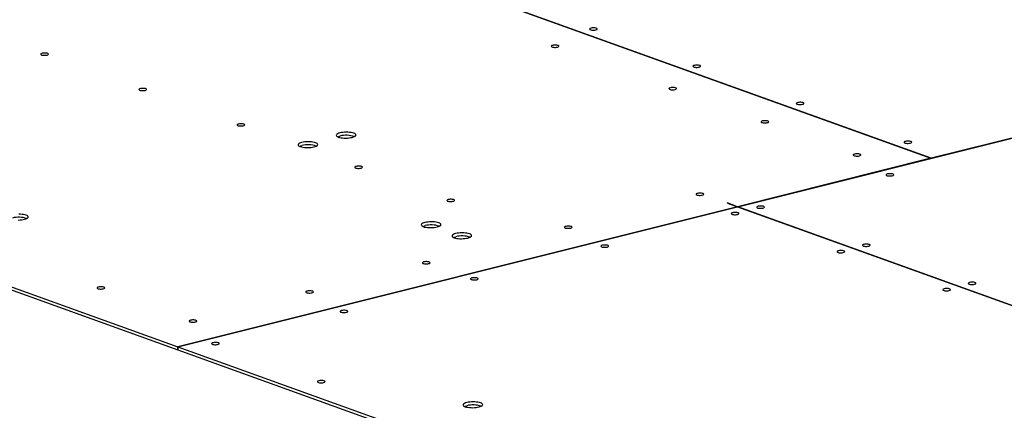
# Model space of a CAD drawing. Header units: millimetres. Extents: x 0 to 841, y 0 to 594.
# Tile 37 of 177: x 130 to 190, y 150 to 174. Entities that reach past the tile are written whole.
import ezdxf

# ---------------------------------------------------------------- set-up
doc = ezdxf.new("R2010")
doc.units = ezdxf.units.MM
doc.layers.add('TRAIT-FORT', color=4, linetype='Continuous', lineweight=25)

msp = doc.modelspace()

# ---------------------------------------------------------------- linework, layer by layer
at = {"layer": 'TRAIT-FORT', "color": 4, "linetype": 'Continuous', "lineweight": 25}
for p, q in [((111.605, 191.864), (185.565, 165.249)), ((185.569, 165.25), (111.609, 191.865)), ((173.729, 162.288), (199.05, 168.62)), ((199.048, 168.621), (185.569, 165.25)), ((185.565, 165.249), (173.726, 162.289)), ((185.565, 165.247), (185.565, 165.249)), ((185.569, 165.25), (185.569, 165.248)), ((173.722, 162.288), (139.445, 153.716)), ((139.448, 153.715), (173.725, 162.287)), ((173.099, 162.514), (173.095, 162.513)), ((173.095, 162.513), (173.722, 162.288)), ((173.726, 162.289), (173.099, 162.514)), ((173.099, 162.512), (173.099, 162.514)), ((173.722, 162.288), (173.722, 162.286)), ((173.725, 162.287), (243.294, 137.252)), ((173.726, 162.286), (173.726, 162.289)), ((173.729, 162.288), (173.729, 162.285)), ((243.298, 137.253), (173.729, 162.288)), ((126.912, 158.225), (139.445, 153.716)), ((126.914, 158.035), (139.447, 153.525)), ((139.445, 153.716), (139.447, 153.525)), ((139.447, 153.525), (139.45, 153.525)), ((139.448, 153.715), (209.017, 128.68)), ((139.45, 153.524), (139.448, 153.715)), ((139.45, 153.524), (209.019, 128.489)), ((157.88, 150.026), (157.894, 150.03))]:
    msp.add_line(p, q, dxfattribs=at)
at = {"layer": 'TRAIT-FORT', "color": 4, "linetype": 'Continuous', "lineweight": 25, "flags": 128}
for points in [[(165.043, 173.109), (165.088, 173.125), (165.118, 173.143), (165.13, 173.162), (165.123, 173.182), (165.097, 173.2), (165.055, 173.215), (165.001, 173.226), (164.937, 173.232), (164.87, 173.232), (164.805, 173.226), (164.748, 173.215), (164.702, 173.201), (164.672, 173.182), (164.66, 173.163), (164.668, 173.143), (164.693, 173.125), (164.735, 173.11), (164.79, 173.099), (164.853, 173.093), (164.92, 173.093), (164.985, 173.099), (165.043, 173.109)], [(162.691, 172.055), (162.737, 172.07), (162.767, 172.088), (162.779, 172.108), (162.772, 172.127), (162.746, 172.146), (162.704, 172.161), (162.649, 172.171), (162.586, 172.177), (162.519, 172.177), (162.454, 172.171), (162.397, 172.161), (162.351, 172.146), (162.321, 172.128), (162.309, 172.108), (162.316, 172.088), (162.342, 172.07), (162.384, 172.055), (162.439, 172.044), (162.502, 172.038), (162.569, 172.038), (162.634, 172.044), (162.691, 172.055)], [(131.429, 171.569), (131.475, 171.584), (131.505, 171.602), (131.517, 171.622), (131.509, 171.642), (131.484, 171.66), (131.442, 171.675), (131.387, 171.686), (131.324, 171.691), (131.257, 171.691), (131.192, 171.686), (131.134, 171.675), (131.089, 171.66), (131.059, 171.642), (131.047, 171.622), (131.054, 171.603), (131.08, 171.584), (131.121, 171.569), (131.176, 171.558), (131.24, 171.553), (131.307, 171.553), (131.372, 171.558), (131.429, 171.569)], [(171.371, 170.832), (171.417, 170.847), (171.446, 170.865), (171.459, 170.885), (171.451, 170.905), (171.426, 170.923), (171.384, 170.938), (171.329, 170.949), (171.266, 170.954), (171.199, 170.955), (171.134, 170.949), (171.076, 170.938), (171.031, 170.923), (171.001, 170.905), (170.989, 170.885), (170.996, 170.866), (171.022, 170.847), (171.063, 170.832), (171.118, 170.822), (171.182, 170.816), (171.248, 170.816), (171.314, 170.821), (171.371, 170.832)], [(137.44, 169.406), (137.486, 169.421), (137.515, 169.439), (137.527, 169.459), (137.52, 169.479), (137.495, 169.497), (137.453, 169.512), (137.398, 169.523), (137.335, 169.528), (137.268, 169.528), (137.203, 169.523), (137.145, 169.512), (137.1, 169.497), (137.07, 169.479), (137.058, 169.459), (137.065, 169.44), (137.09, 169.421), (137.132, 169.406), (137.187, 169.395), (137.251, 169.39), (137.317, 169.39), (137.382, 169.395), (137.44, 169.406)], [(169.899, 169.461), (169.945, 169.476), (169.974, 169.494), (169.987, 169.514), (169.979, 169.534), (169.954, 169.552), (169.912, 169.567), (169.857, 169.578), (169.794, 169.583), (169.727, 169.583), (169.662, 169.578), (169.604, 169.567), (169.559, 169.552), (169.529, 169.534), (169.517, 169.514), (169.524, 169.494), (169.55, 169.476), (169.591, 169.461), (169.646, 169.45), (169.71, 169.445), (169.777, 169.445), (169.842, 169.45), (169.899, 169.461)], [(177.7, 168.555), (177.746, 168.57), (177.775, 168.588), (177.787, 168.608), (177.78, 168.627), (177.755, 168.646), (177.713, 168.661), (177.658, 168.671), (177.594, 168.677), (177.528, 168.677), (177.463, 168.671), (177.405, 168.661), (177.36, 168.646), (177.33, 168.628), (177.318, 168.608), (177.325, 168.588), (177.35, 168.57), (177.392, 168.555), (177.447, 168.544), (177.511, 168.538), (177.577, 168.538), (177.642, 168.544), (177.7, 168.555)], [(143.451, 167.243), (143.496, 167.258), (143.526, 167.276), (143.538, 167.296), (143.531, 167.316), (143.506, 167.334), (143.464, 167.349), (143.409, 167.36), (143.345, 167.366), (143.279, 167.365), (143.214, 167.36), (143.156, 167.349), (143.111, 167.334), (143.081, 167.316), (143.068, 167.296), (143.076, 167.277), (143.101, 167.258), (143.143, 167.243), (143.198, 167.232), (143.262, 167.227), (143.328, 167.227), (143.393, 167.232), (143.451, 167.243)], [(175.54, 167.431), (175.585, 167.446), (175.616, 167.464), (175.628, 167.484), (175.621, 167.504), (175.595, 167.522), (175.553, 167.537), (175.498, 167.548), (175.435, 167.553), (175.368, 167.553), (175.303, 167.548), (175.246, 167.537), (175.2, 167.522), (175.17, 167.504), (175.158, 167.484), (175.165, 167.464), (175.191, 167.446), (175.233, 167.431), (175.288, 167.42), (175.351, 167.415), (175.418, 167.415), (175.482, 167.42), (175.54, 167.431)], [(150.121, 166.532), (150.196, 166.554), (150.258, 166.58), (150.304, 166.608), (150.333, 166.639), (150.345, 166.67), (150.338, 166.701), (150.313, 166.731), (150.27, 166.759), (150.212, 166.784), (150.14, 166.806), (150.056, 166.823), (149.961, 166.836), (149.861, 166.844), (149.757, 166.846), (149.653, 166.843), (149.551, 166.834), (149.456, 166.821), (149.369, 166.803), (149.293, 166.78), (149.232, 166.754), (149.186, 166.726), (149.156, 166.696), (149.145, 166.665), (149.152, 166.634), (149.177, 166.604), (149.219, 166.576), (149.278, 166.55), (149.35, 166.529), (149.434, 166.511), (149.528, 166.498), (149.628, 166.491), (149.732, 166.488), (149.837, 166.491), (149.939, 166.5), (150.034, 166.514), (150.121, 166.532)], [(149.238, 166.566), (149.295, 166.589), (149.371, 166.612)], [(147.783, 165.947), (147.859, 165.97), (147.921, 165.995), (147.967, 166.024), (147.996, 166.054), (148.007, 166.085), (148, 166.116), (147.976, 166.146), (147.933, 166.174), (147.875, 166.199), (147.802, 166.221), (147.718, 166.239), (147.624, 166.252), (147.524, 166.259), (147.42, 166.261), (147.316, 166.258), (147.214, 166.25), (147.118, 166.236), (147.031, 166.218), (146.956, 166.196), (146.894, 166.17), (146.848, 166.141), (146.819, 166.111), (146.808, 166.08), (146.814, 166.049), (146.84, 166.019), (146.882, 165.991), (146.94, 165.966), (147.012, 165.944), (147.097, 165.926), (147.191, 165.914), (147.291, 165.906), (147.395, 165.904), (147.499, 165.907), (147.601, 165.915), (147.697, 165.929), (147.783, 165.947)], [(146.901, 165.981), (146.958, 166.005), (147.033, 166.027)], [(184.297, 166.181), (184.343, 166.196), (184.373, 166.214), (184.385, 166.233), (184.378, 166.253), (184.352, 166.271), (184.31, 166.287), (184.255, 166.297), (184.192, 166.303), (184.125, 166.303), (184.061, 166.297), (184.003, 166.287), (183.957, 166.272), (183.927, 166.253), (183.916, 166.234), (183.922, 166.214), (183.948, 166.196), (183.99, 166.181), (184.045, 166.17), (184.108, 166.164), (184.175, 166.164), (184.24, 166.17), (184.297, 166.181)], [(181.181, 165.401), (181.227, 165.416), (181.256, 165.434), (181.269, 165.454), (181.261, 165.474), (181.236, 165.492), (181.194, 165.507), (181.139, 165.518), (181.076, 165.523), (181.009, 165.524), (180.944, 165.518), (180.886, 165.507), (180.841, 165.492), (180.811, 165.474), (180.799, 165.454), (180.806, 165.435), (180.831, 165.417), (180.873, 165.401), (180.928, 165.391), (180.992, 165.385), (181.058, 165.385), (181.124, 165.39), (181.181, 165.401)], [(150.658, 164.649), (150.704, 164.664), (150.734, 164.683), (150.746, 164.702), (150.739, 164.722), (150.713, 164.74), (150.672, 164.755), (150.617, 164.766), (150.553, 164.772), (150.486, 164.772), (150.422, 164.766), (150.364, 164.755), (150.319, 164.74), (150.288, 164.722), (150.277, 164.702), (150.283, 164.683), (150.309, 164.665), (150.351, 164.65), (150.406, 164.639), (150.469, 164.633), (150.536, 164.633), (150.601, 164.639), (150.658, 164.649)], [(183.198, 164.185), (183.243, 164.2), (183.273, 164.218), (183.285, 164.238), (183.278, 164.258), (183.252, 164.276), (183.211, 164.291), (183.156, 164.302), (183.092, 164.308), (183.025, 164.308), (182.961, 164.302), (182.903, 164.291), (182.858, 164.276), (182.827, 164.258), (182.816, 164.238), (182.823, 164.219), (182.848, 164.2), (182.89, 164.185), (182.945, 164.175), (183.008, 164.169), (183.076, 164.169), (183.14, 164.175), (183.198, 164.185)], [(171.561, 162.995), (171.606, 163.01), (171.636, 163.029), (171.648, 163.048), (171.641, 163.068), (171.616, 163.086), (171.574, 163.101), (171.519, 163.112), (171.456, 163.118), (171.388, 163.118), (171.324, 163.112), (171.266, 163.101), (171.221, 163.086), (171.191, 163.068), (171.179, 163.048), (171.186, 163.029), (171.211, 163.011), (171.253, 162.996), (171.308, 162.985), (171.372, 162.979), (171.438, 162.979), (171.503, 162.985), (171.561, 162.995)], [(156.3, 162.619), (156.345, 162.635), (156.375, 162.653), (156.387, 162.672), (156.38, 162.692), (156.355, 162.71), (156.313, 162.725), (156.258, 162.736), (156.194, 162.742), (156.128, 162.742), (156.062, 162.736), (156.005, 162.725), (155.959, 162.71), (155.93, 162.692), (155.917, 162.673), (155.925, 162.653), (155.95, 162.635), (155.992, 162.62), (156.047, 162.609), (156.111, 162.603), (156.177, 162.603), (156.242, 162.609), (156.3, 162.619)], [(175.276, 162.204), (175.321, 162.219), (175.351, 162.237), (175.363, 162.257), (175.356, 162.277), (175.33, 162.295), (175.288, 162.31), (175.234, 162.321), (175.17, 162.326), (175.103, 162.326), (175.038, 162.321), (174.981, 162.31), (174.935, 162.295), (174.905, 162.277), (174.893, 162.257), (174.901, 162.237), (174.926, 162.219), (174.968, 162.204), (175.022, 162.193), (175.086, 162.188), (175.153, 162.188), (175.218, 162.193), (175.276, 162.204)], [(130.058, 161.515), (130.134, 161.537), (130.196, 161.563), (130.242, 161.591), (130.271, 161.621), (130.282, 161.653), (130.275, 161.684), (130.25, 161.713), (130.208, 161.742), (130.15, 161.767), (130.077, 161.789), (129.993, 161.806), (129.899, 161.819), (129.799, 161.827), (129.695, 161.829)], [(173.717, 161.814), (173.763, 161.829), (173.793, 161.847), (173.804, 161.867), (173.797, 161.887), (173.772, 161.905), (173.73, 161.92), (173.675, 161.931), (173.612, 161.937), (173.545, 161.937), (173.48, 161.931), (173.423, 161.92), (173.377, 161.905), (173.347, 161.887), (173.335, 161.867), (173.342, 161.848), (173.368, 161.83), (173.409, 161.815), (173.464, 161.804), (173.528, 161.798), (173.595, 161.798), (173.66, 161.804), (173.717, 161.814)], [(129.67, 161.471), (129.774, 161.474), (129.876, 161.483), (129.972, 161.496), (130.058, 161.515)], [(155.327, 161.047), (155.403, 161.07), (155.464, 161.096), (155.51, 161.124), (155.54, 161.154), (155.551, 161.185), (155.544, 161.216), (155.519, 161.246), (155.477, 161.274), (155.418, 161.3), (155.346, 161.321), (155.262, 161.339), (155.168, 161.352), (155.068, 161.359), (154.964, 161.362), (154.859, 161.359), (154.757, 161.35), (154.662, 161.336), (154.575, 161.318), (154.5, 161.296), (154.438, 161.27), (154.392, 161.242), (154.363, 161.211), (154.351, 161.18), (154.358, 161.149), (154.383, 161.119), (154.426, 161.091), (154.483, 161.066), (154.556, 161.044), (154.64, 161.027), (154.734, 161.014), (154.835, 161.006), (154.939, 161.004), (155.043, 161.007), (155.144, 161.016), (155.24, 161.029), (155.327, 161.047)], [(154.445, 161.082), (154.502, 161.105), (154.577, 161.127)], [(163.499, 160.979), (163.545, 160.994), (163.574, 161.013), (163.586, 161.032), (163.579, 161.052), (163.554, 161.07), (163.512, 161.085), (163.457, 161.096), (163.394, 161.102), (163.327, 161.102), (163.262, 161.096), (163.204, 161.085), (163.159, 161.07), (163.129, 161.052), (163.117, 161.032), (163.124, 161.013), (163.149, 160.995), (163.191, 160.979), (163.246, 160.969), (163.31, 160.963), (163.376, 160.963), (163.441, 160.968), (163.499, 160.979)], [(157.208, 160.371), (157.283, 160.393), (157.344, 160.419), (157.391, 160.448), (157.42, 160.478), (157.431, 160.509), (157.424, 160.54), (157.399, 160.57), (157.357, 160.598), (157.299, 160.623), (157.227, 160.645), (157.142, 160.662), (157.048, 160.675), (156.948, 160.683), (156.844, 160.685), (156.739, 160.682), (156.638, 160.673), (156.542, 160.66), (156.455, 160.642), (156.38, 160.619), (156.318, 160.593), (156.272, 160.565), (156.243, 160.535), (156.232, 160.504), (156.238, 160.473), (156.263, 160.443), (156.306, 160.415), (156.364, 160.389), (156.436, 160.368), (156.521, 160.35), (156.614, 160.337), (156.715, 160.33), (156.819, 160.327), (156.923, 160.331), (157.025, 160.339), (157.121, 160.353), (157.208, 160.371)], [(156.325, 160.405), (156.382, 160.428), (156.458, 160.451)], [(165.732, 159.817), (165.778, 159.833), (165.808, 159.851), (165.819, 159.87), (165.812, 159.89), (165.787, 159.908), (165.745, 159.923), (165.69, 159.934), (165.627, 159.94), (165.56, 159.94), (165.495, 159.934), (165.438, 159.923), (165.392, 159.908), (165.362, 159.89), (165.35, 159.871), (165.357, 159.851), (165.383, 159.833), (165.424, 159.818), (165.479, 159.807), (165.543, 159.801), (165.61, 159.801), (165.674, 159.807), (165.732, 159.817)], [(181.752, 159.873), (181.798, 159.888), (181.828, 159.907), (181.839, 159.926), (181.833, 159.946), (181.807, 159.964), (181.765, 159.979), (181.71, 159.99), (181.647, 159.996), (181.58, 159.996), (181.515, 159.99), (181.458, 159.979), (181.412, 159.964), (181.382, 159.946), (181.37, 159.926), (181.377, 159.907), (181.403, 159.889), (181.444, 159.874), (181.5, 159.863), (181.563, 159.857), (181.63, 159.857), (181.694, 159.863), (181.752, 159.873)], [(180.194, 159.484), (180.239, 159.499), (180.269, 159.517), (180.281, 159.537), (180.274, 159.556), (180.248, 159.575), (180.207, 159.59), (180.152, 159.6), (180.088, 159.606), (180.022, 159.606), (179.957, 159.6), (179.899, 159.59), (179.854, 159.575), (179.824, 159.556), (179.812, 159.537), (179.819, 159.517), (179.844, 159.499), (179.886, 159.484), (179.941, 159.473), (180.004, 159.467), (180.072, 159.467), (180.136, 159.473), (180.194, 159.484)], [(154.798, 158.804), (154.844, 158.819), (154.874, 158.837), (154.886, 158.856), (154.879, 158.876), (154.853, 158.894), (154.811, 158.909), (154.757, 158.92), (154.693, 158.926), (154.626, 158.926), (154.562, 158.92), (154.504, 158.91), (154.459, 158.894), (154.428, 158.876), (154.417, 158.857), (154.423, 158.837), (154.449, 158.819), (154.491, 158.804), (154.546, 158.793), (154.609, 158.787), (154.676, 158.787), (154.741, 158.793), (154.798, 158.804)], [(157.747, 157.82), (157.793, 157.836), (157.823, 157.854), (157.834, 157.873), (157.827, 157.893), (157.802, 157.911), (157.76, 157.926), (157.705, 157.937), (157.642, 157.943), (157.575, 157.943), (157.51, 157.937), (157.453, 157.926), (157.407, 157.912), (157.377, 157.893), (157.365, 157.874), (157.372, 157.854), (157.398, 157.836), (157.439, 157.821), (157.494, 157.81), (157.558, 157.804), (157.625, 157.804), (157.689, 157.81), (157.747, 157.82)], [(188.229, 157.543), (188.274, 157.558), (188.304, 157.576), (188.316, 157.596), (188.309, 157.615), (188.284, 157.633), (188.242, 157.649), (188.187, 157.659), (188.123, 157.665), (188.057, 157.665), (187.992, 157.66), (187.934, 157.649), (187.888, 157.634), (187.859, 157.616), (187.847, 157.596), (187.854, 157.576), (187.879, 157.558), (187.921, 157.543), (187.976, 157.532), (188.039, 157.527), (188.106, 157.526), (188.171, 157.532), (188.229, 157.543)], [(134.874, 157.261), (134.919, 157.276), (134.949, 157.294), (134.961, 157.314), (134.954, 157.334), (134.929, 157.352), (134.887, 157.367), (134.832, 157.378), (134.768, 157.384), (134.702, 157.384), (134.637, 157.378), (134.579, 157.367), (134.533, 157.352), (134.504, 157.334), (134.492, 157.314), (134.499, 157.295), (134.524, 157.277), (134.566, 157.261), (134.621, 157.251), (134.685, 157.245), (134.751, 157.245), (134.816, 157.251), (134.874, 157.261)], [(147.656, 157.018), (147.702, 157.032), (147.732, 157.051), (147.744, 157.07), (147.737, 157.09), (147.711, 157.108), (147.669, 157.123), (147.615, 157.134), (147.552, 157.14), (147.484, 157.14), (147.42, 157.134), (147.362, 157.124), (147.317, 157.108), (147.286, 157.09), (147.275, 157.071), (147.281, 157.051), (147.307, 157.033), (147.349, 157.018), (147.404, 157.007), (147.467, 157.001), (147.534, 157.001), (147.599, 157.007), (147.656, 157.018)], [(186.671, 157.153), (186.716, 157.168), (186.746, 157.186), (186.758, 157.206), (186.751, 157.226), (186.726, 157.244), (186.683, 157.259), (186.629, 157.27), (186.565, 157.275), (186.498, 157.275), (186.433, 157.27), (186.376, 157.259), (186.33, 157.244), (186.3, 157.226), (186.288, 157.206), (186.296, 157.186), (186.321, 157.168), (186.363, 157.153), (186.418, 157.142), (186.481, 157.137), (186.548, 157.137), (186.613, 157.142), (186.671, 157.153)], [(149.762, 155.824), (149.808, 155.839), (149.838, 155.857), (149.849, 155.877), (149.842, 155.896), (149.817, 155.915), (149.775, 155.929), (149.72, 155.94), (149.657, 155.946), (149.59, 155.946), (149.525, 155.94), (149.468, 155.93), (149.422, 155.915), (149.392, 155.897), (149.38, 155.877), (149.387, 155.857), (149.413, 155.839), (149.454, 155.824), (149.509, 155.813), (149.573, 155.807), (149.64, 155.807), (149.704, 155.813), (149.762, 155.824)], [(140.515, 155.231), (140.56, 155.246), (140.59, 155.265), (140.602, 155.284), (140.595, 155.304), (140.57, 155.322), (140.527, 155.337), (140.473, 155.348), (140.41, 155.354), (140.342, 155.354), (140.278, 155.348), (140.22, 155.337), (140.175, 155.322), (140.144, 155.304), (140.133, 155.284), (140.139, 155.265), (140.165, 155.247), (140.207, 155.232), (140.262, 155.221), (140.326, 155.215), (140.392, 155.215), (140.457, 155.221), (140.515, 155.231)], [(141.893, 153.856), (141.938, 153.871), (141.969, 153.889), (141.98, 153.909), (141.973, 153.928), (141.948, 153.947), (141.906, 153.962), (141.851, 153.972), (141.788, 153.978), (141.72, 153.978), (141.656, 153.973), (141.598, 153.962), (141.553, 153.947), (141.522, 153.929), (141.511, 153.909), (141.518, 153.889), (141.543, 153.871), (141.585, 153.856), (141.64, 153.845), (141.704, 153.839), (141.771, 153.839), (141.835, 153.845), (141.893, 153.856)], [(148.37, 151.525), (148.415, 151.54), (148.445, 151.558), (148.457, 151.578), (148.45, 151.598), (148.424, 151.616), (148.383, 151.631), (148.328, 151.642), (148.264, 151.647), (148.198, 151.647), (148.132, 151.642), (148.075, 151.631), (148.029, 151.616), (148, 151.598), (147.987, 151.578), (147.995, 151.558), (148.02, 151.54), (148.062, 151.525), (148.117, 151.514), (148.18, 151.509), (148.247, 151.509), (148.312, 151.514), (148.37, 151.525)], [(157.887, 150.028), (157.963, 150.05), (158.024, 150.076), (158.071, 150.105), (158.1, 150.135), (158.111, 150.166), (158.104, 150.197), (158.079, 150.227), (158.037, 150.255), (157.979, 150.28), (157.906, 150.302), (157.822, 150.319), (157.728, 150.332), (157.628, 150.34), (157.524, 150.342), (157.419, 150.339), (157.318, 150.331), (157.222, 150.317), (157.135, 150.299), (157.06, 150.276), (156.998, 150.251), (156.952, 150.222), (156.923, 150.192), (156.912, 150.161), (156.918, 150.13), (156.943, 150.1), (156.985, 150.072), (157.044, 150.046), (157.116, 150.025), (157.201, 150.007), (157.294, 149.994), (157.395, 149.987), (157.499, 149.985), (157.603, 149.988), (157.705, 149.996), (157.801, 150.01), (157.887, 150.028)], [(157.005, 150.062), (157.062, 150.085), (157.138, 150.108)]]:
    msp.add_lwpolyline(points, dxfattribs=at)
at = {"layer": 'TRAIT-FORT', "color": 4, "linetype": 'Continuous', "lineweight": 25}
for centre, radius, start, end in [((149.754, 165.101), 1.559, 71.34085, 104.2402), ((147.417, 164.516), 1.559, 71.34085, 104.2402), ((129.692, 160.084), 1.559, 71.34085, 104.2402), ((154.961, 159.619), 1.556, 71.31049, 104.27056), ((156.841, 158.943), 1.556, 71.31049, 104.27056), ((157.521, 148.601), 1.555, 71.30215, 104.2789)]:
    msp.add_arc(centre, radius, start, end, dxfattribs=at)

doc.saveas('drawing.dxf')
